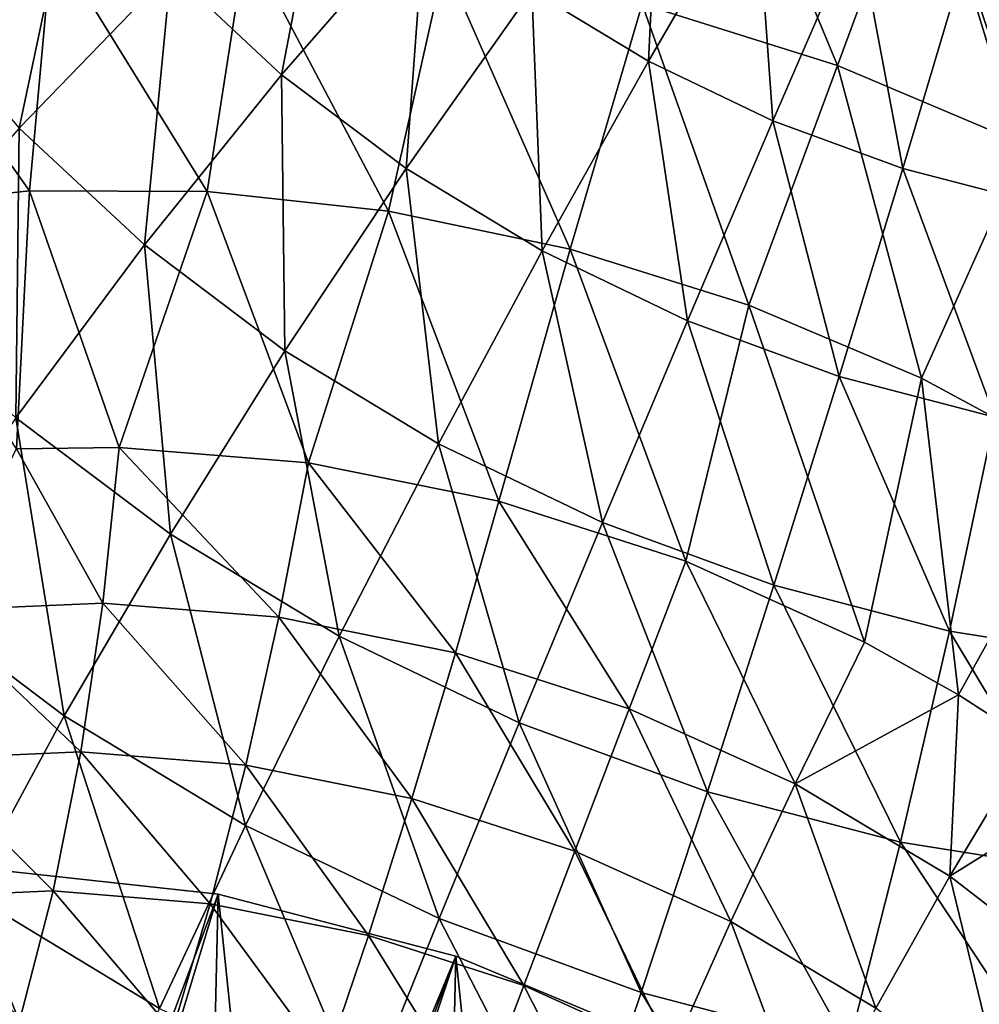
# Model space of a CAD drawing. Header units: millimetres. Extents: x 0 to 1220, y 0 to 506.
# Tile 247 of 256: x 1031 to 1047, y 465 to 482. Entities that reach past the tile are written whole.
import ezdxf

# ---------------------------------------------------------------- set-up
doc = ezdxf.new("R2010")
doc.units = ezdxf.units.MM
doc.header["$LTSCALE"] = 25.4
doc.layers.get('0').update_dxf_attribs({"true_color": 0xff5454})

# ---------------------------------------------------------------- blocks, each defined once
blk = doc.blocks.new('TWIG-VI-9138.STL')
at = {"color": 7, "true_color": 0xffffff}
mesh = blk.add_polyface(dxfattribs=at)
corners = [(469.341, 501.464, 609.487), (471.414, 496.464, 607.558), (468.122, 497.495, 607.746), (472.857, 500.363, 609.286)]
mesh.append_faces([[corners[k] for k in face] for face in [(0, 1, 2), (1, 0, 3)]], dxfattribs={"vtx0": -1, "color": 7})
mesh = blk.add_polyface(dxfattribs=at)
corners = [(462.036, 496.307, 667.259), (462.859, 500.578, 666.212), (460.167, 498.052, 666.306), (464.459, 499.084, 667.028)]
mesh.append_faces([[corners[k] for k in face] for face in [(0, 1, 2), (1, 0, 3)]], dxfattribs={"vtx0": -1, "color": 7})
mesh = blk.add_polyface(dxfattribs=at)
corners = [(468.226, 496.537, 668.063), (468.425, 500.614, 666.863), (466.259, 497.729, 667.649), (470.033, 499.64, 667.201)]
mesh.append_faces([[corners[k] for k in face] for face in [(0, 1, 2), (1, 0, 3)]], dxfattribs={"vtx0": -1, "color": 7})
mesh = blk.add_polyface(dxfattribs=at)
corners = [(472.857, 500.363, 609.286), (474.594, 495.122, 607.693), (471.414, 496.464, 607.558), (476.255, 498.93, 609.43)]
mesh.append_faces([[corners[k] for k in face] for face in [(0, 1, 2), (1, 0, 3)]], dxfattribs={"vtx0": -1, "color": 7})
mesh = blk.add_polyface(dxfattribs=at)
corners = [(457.614, 495.406, 665.968), (458.565, 499.927, 665.141), (455.806, 497.522, 664.653), (460.167, 498.052, 666.306)]
mesh.append_faces([[corners[k] for k in face] for face in [(0, 1, 2), (1, 0, 3)]], dxfattribs={"vtx0": -1, "color": 7})
mesh = blk.add_polyface(dxfattribs=at)
corners = [(470.326, 495.531, 668.263), (470.033, 499.64, 667.201), (468.226, 496.537, 668.063), (471.75, 498.816, 667.365)]
mesh.append_faces([[corners[k] for k in face] for face in [(0, 1, 2), (1, 0, 3)]], dxfattribs={"vtx0": -1, "color": 7})
mesh = blk.add_polyface(dxfattribs=at)
corners = [(464.137, 494.726, 667.984), (464.459, 499.084, 667.028), (462.036, 496.307, 667.259), (466.259, 497.729, 667.649)]
mesh.append_faces([[corners[k] for k in face] for face in [(0, 1, 2), (1, 0, 3)]], dxfattribs={"vtx0": -1, "color": 7})
mesh = blk.add_polyface(dxfattribs=at)
corners = [(472.52, 494.726, 668.245), (471.75, 498.816, 667.365), (470.326, 495.531, 668.263), (473.544, 498.159, 667.35)]
mesh.append_faces([[corners[k] for k in face] for face in [(0, 1, 2), (1, 0, 3)]], dxfattribs={"vtx0": -1, "color": 7})
mesh = blk.add_polyface(dxfattribs=at)
corners = [(455.024, 498.232, 611.571), (457.788, 494.349, 608.656), (454.907, 494.041, 609.928), (458.17, 498.569, 610.182)]
mesh.append_faces([[corners[k] for k in face] for face in [(0, 1, 2), (1, 0, 3)]], dxfattribs={"vtx0": -1, "color": 7})
mesh = blk.add_polyface(dxfattribs=at)
corners = [(458.17, 498.569, 610.182), (460.784, 494.338, 607.637), (457.788, 494.349, 608.656), (461.44, 498.557, 609.07)]
mesh.append_faces([[corners[k] for k in face] for face in [(0, 1, 2), (1, 0, 3)]], dxfattribs={"vtx0": -1, "color": 7})
mesh = blk.add_polyface(dxfattribs=at)
corners = [(461.44, 498.557, 609.07), (463.842, 494.008, 606.888), (460.784, 494.338, 607.637), (464.778, 498.196, 608.253)]
mesh.append_faces([[corners[k] for k in face] for face in [(0, 1, 2), (1, 0, 3)]], dxfattribs={"vtx0": -1, "color": 7})
mesh = blk.add_polyface(dxfattribs=at)
corners = [(464.778, 498.196, 608.253), (466.905, 493.365, 606.424), (463.842, 494.008, 606.888), (468.122, 497.495, 607.746)]
mesh.append_faces([[corners[k] for k in face] for face in [(0, 1, 2), (1, 0, 3)]], dxfattribs={"vtx0": -1, "color": 7})
mesh = blk.add_polyface(dxfattribs=at)
corners = [(459.723, 493.438, 667.044), (460.167, 498.052, 666.306), (457.614, 495.406, 665.968), (462.036, 496.307, 667.259)]
mesh.append_faces([[corners[k] for k in face] for face in [(0, 1, 2), (1, 0, 3)]], dxfattribs={"vtx0": -1, "color": 7})
mesh = blk.add_polyface(dxfattribs=at)
corners = [(474.769, 494.139, 668.01), (473.544, 498.159, 667.35), (472.52, 494.726, 668.245), (475.383, 497.679, 667.157)]
mesh.append_faces([[corners[k] for k in face] for face in [(0, 1, 2), (1, 0, 3)]], dxfattribs={"vtx0": -1, "color": 7})
mesh = blk.add_polyface(dxfattribs=at)
corners = [(466.434, 493.335, 668.468), (466.259, 497.729, 667.649), (464.137, 494.726, 667.984), (468.226, 496.537, 668.063)]
mesh.append_faces([[corners[k] for k in face] for face in [(0, 1, 2), (1, 0, 3)]], dxfattribs={"vtx0": -1, "color": 7})
mesh = blk.add_polyface(dxfattribs=at)
corners = [(468.122, 497.495, 607.746), (469.921, 492.421, 606.252), (466.905, 493.365, 606.424), (471.414, 496.464, 607.558)]
mesh.append_faces([[corners[k] for k in face] for face in [(0, 1, 2), (1, 0, 3)]], dxfattribs={"vtx0": -1, "color": 7})
mesh = blk.add_polyface(dxfattribs=at)
corners = [(468.885, 492.159, 668.701), (468.226, 496.537, 668.063), (466.434, 493.335, 668.468), (470.326, 495.531, 668.263)]
mesh.append_faces([[corners[k] for k in face] for face in [(0, 1, 2), (1, 0, 3)]], dxfattribs={"vtx0": -1, "color": 7})
mesh = blk.add_polyface(dxfattribs=at)
corners = [(471.414, 496.464, 607.558), (472.835, 491.192, 606.375), (469.921, 492.421, 606.252), (474.594, 495.122, 607.693)]
mesh.append_faces([[corners[k] for k in face] for face in [(0, 1, 2), (1, 0, 3)]], dxfattribs={"vtx0": -1, "color": 7})
mesh = blk.add_polyface(dxfattribs=at)
corners = [(462.094, 491.653, 667.862), (462.036, 496.307, 667.259), (459.723, 493.438, 667.044), (464.137, 494.726, 667.984)]
mesh.append_faces([[corners[k] for k in face] for face in [(0, 1, 2), (1, 0, 3)]], dxfattribs={"vtx0": -1, "color": 7})
mesh = blk.add_polyface(dxfattribs=at)
corners = [(471.446, 491.22, 668.68), (470.326, 495.531, 668.263), (468.885, 492.159, 668.701), (472.52, 494.726, 668.245)]
mesh.append_faces([[corners[k] for k in face] for face in [(0, 1, 2), (1, 0, 3)]], dxfattribs={"vtx0": -1, "color": 7})
mesh = blk.add_polyface(dxfattribs=at)
corners = [(457.557, 490.52, 666.385), (457.614, 495.406, 665.968), (455.241, 492.682, 665.203), (459.723, 493.438, 667.044)]
mesh.append_faces([[corners[k] for k in face] for face in [(0, 1, 2), (1, 0, 3)]], dxfattribs={"vtx0": -1, "color": 7})
mesh = blk.add_polyface(dxfattribs=at)
corners = [(474.594, 495.122, 607.693), (475.594, 489.7, 606.792), (472.835, 491.192, 606.375), (477.607, 493.493, 608.147)]
mesh.append_faces([[corners[k] for k in face] for face in [(0, 1, 2), (1, 0, 3)]], dxfattribs={"vtx0": -1, "color": 7})
mesh = blk.add_polyface(dxfattribs=at)
corners = [(464.685, 490.083, 668.407), (464.137, 494.726, 667.984), (462.094, 491.653, 667.862), (466.434, 493.335, 668.468)]
mesh.append_faces([[corners[k] for k in face] for face in [(0, 1, 2), (1, 0, 3)]], dxfattribs={"vtx0": -1, "color": 7})
mesh = blk.add_polyface(dxfattribs=at)
corners = [(474.072, 490.534, 668.405), (472.52, 494.726, 668.245), (471.446, 491.22, 668.68), (474.769, 494.139, 668.01)]
mesh.append_faces([[corners[k] for k in face] for face in [(0, 1, 2), (1, 0, 3)]], dxfattribs={"vtx0": -1, "color": 7})
mesh = blk.add_polyface(dxfattribs=at)
corners = [(457.788, 494.349, 608.656), (457.568, 489.996, 607.526), (454.907, 494.041, 609.928)]
mesh.append_faces([[corners[k] for k in face] for face in [(0, 1, 2)]], dxfattribs={"color": 7})
mesh = blk.add_polyface(dxfattribs=at)
corners = [(459.297, 490.022, 606.908), (457.568, 489.996, 607.526), (457.788, 494.349, 608.656)]
mesh.append_faces([[corners[k] for k in face] for face in [(0, 1, 2)]], dxfattribs={"color": 7})
mesh = blk.add_polyface(dxfattribs=at)
corners = [(460.784, 494.338, 607.637), (459.297, 490.022, 606.908), (457.788, 494.349, 608.656)]
mesh.append_faces([[corners[k] for k in face] for face in [(0, 1, 2)]], dxfattribs={"color": 7})
mesh = blk.add_polyface(dxfattribs=at)
corners = [(462.49, 489.763, 606.048), (459.297, 490.022, 606.908), (460.784, 494.338, 607.637)]
mesh.append_faces([[corners[k] for k in face] for face in [(0, 1, 2)]], dxfattribs={"color": 7})
mesh = blk.add_polyface(dxfattribs=at)
corners = [(463.842, 494.008, 606.888), (462.49, 489.763, 606.048), (460.784, 494.338, 607.637)]
mesh.append_faces([[corners[k] for k in face] for face in [(0, 1, 2)]], dxfattribs={"color": 7})
mesh = blk.add_polyface(dxfattribs=at)
corners = [(465.703, 489.118, 605.535), (462.49, 489.763, 606.048), (463.842, 494.008, 606.888)]
mesh.append_faces([[corners[k] for k in face] for face in [(0, 1, 2)]], dxfattribs={"color": 7})
mesh = blk.add_polyface(dxfattribs=at)
corners = [(466.905, 493.365, 606.424), (465.703, 489.118, 605.535), (463.842, 494.008, 606.888)]
mesh.append_faces([[corners[k] for k in face] for face in [(0, 1, 2)]], dxfattribs={"color": 7})
mesh = blk.add_polyface(dxfattribs=at)
corners = [(460.162, 488.56, 667.284), (459.723, 493.438, 667.044), (457.557, 490.52, 666.385), (462.094, 491.653, 667.862)]
mesh.append_faces([[corners[k] for k in face] for face in [(0, 1, 2), (1, 0, 3)]], dxfattribs={"vtx0": -1, "color": 7})
mesh = blk.add_polyface(dxfattribs=at)
corners = [(468.857, 488.101, 605.381), (465.703, 489.118, 605.535), (466.905, 493.365, 606.424)]
mesh.append_faces([[corners[k] for k in face] for face in [(0, 1, 2)]], dxfattribs={"color": 7})
mesh = blk.add_polyface(dxfattribs=at)
corners = [(469.921, 492.421, 606.252), (468.857, 488.101, 605.381), (466.905, 493.365, 606.424)]
mesh.append_faces([[corners[k] for k in face] for face in [(0, 1, 2)]], dxfattribs={"color": 7})
mesh = blk.add_polyface(dxfattribs=at)
corners = [(467.451, 488.757, 668.67), (466.434, 493.335, 668.468), (464.685, 490.083, 668.407), (468.885, 492.159, 668.701)]
mesh.append_faces([[corners[k] for k in face] for face in [(0, 1, 2), (1, 0, 3)]], dxfattribs={"vtx0": -1, "color": 7})
mesh = blk.add_polyface(dxfattribs=at)
corners = [(471.874, 486.738, 605.592), (468.857, 488.101, 605.381), (469.921, 492.421, 606.252)]
mesh.append_faces([[corners[k] for k in face] for face in [(0, 1, 2)]], dxfattribs={"color": 7})
mesh = blk.add_polyface(dxfattribs=at)
corners = [(472.835, 491.192, 606.375), (471.874, 486.738, 605.592), (469.921, 492.421, 606.252)]
mesh.append_faces([[corners[k] for k in face] for face in [(0, 1, 2)]], dxfattribs={"color": 7})
mesh = blk.add_polyface(dxfattribs=at)
corners = [(470.341, 487.697, 668.647), (468.885, 492.159, 668.701), (467.451, 488.757, 668.67), (471.446, 491.22, 668.68)]
mesh.append_faces([[corners[k] for k in face] for face in [(0, 1, 2), (1, 0, 3)]], dxfattribs={"vtx0": -1, "color": 7})
mesh = blk.add_polyface(dxfattribs=at)
corners = [(463.009, 486.836, 667.883), (462.094, 491.653, 667.862), (460.162, 488.56, 667.284), (464.685, 490.083, 668.407)]
mesh.append_faces([[corners[k] for k in face] for face in [(0, 1, 2), (1, 0, 3)]], dxfattribs={"vtx0": -1, "color": 7})
mesh = blk.add_polyface(dxfattribs=at)
corners = [(473.304, 486.923, 668.336), (471.446, 491.22, 668.68), (470.341, 487.697, 668.647), (474.072, 490.534, 668.405)]
mesh.append_faces([[corners[k] for k in face] for face in [(0, 1, 2), (1, 0, 3)]], dxfattribs={"vtx0": -1, "color": 7})
mesh = blk.add_polyface(dxfattribs=at)
corners = [(473.456, 485.847, 605.863), (471.874, 486.738, 605.592), (472.835, 491.192, 606.375)]
mesh.append_faces([[corners[k] for k in face] for face in [(0, 1, 2)]], dxfattribs={"color": 7})
mesh = blk.add_polyface(dxfattribs=at)
corners = [(475.594, 489.7, 606.792), (473.456, 485.847, 605.863), (472.835, 491.192, 606.375)]
mesh.append_faces([[corners[k] for k in face] for face in [(0, 1, 2)]], dxfattribs={"color": 7})
mesh = blk.add_polyface(dxfattribs=at)
corners = [(476.288, 486.449, 667.745), (474.072, 490.534, 668.405), (473.304, 486.923, 668.336), (476.717, 490.114, 667.881)]
mesh.append_faces([[corners[k] for k in face] for face in [(0, 1, 2), (1, 0, 3)]], dxfattribs={"vtx0": -1, "color": 7})
mesh = blk.add_polyface(dxfattribs=at)
corners = [(458.372, 485.496, 666.26), (457.557, 490.52, 666.385), (455.574, 487.603, 665.295), (460.162, 488.56, 667.284)]
mesh.append_faces([[corners[k] for k in face] for face in [(0, 1, 2), (1, 0, 3)]], dxfattribs={"vtx0": -1, "color": 7})
mesh = blk.add_polyface(dxfattribs=at)
corners = [(466.047, 485.378, 668.172), (464.685, 490.083, 668.407), (463.009, 486.836, 667.883), (467.451, 488.757, 668.67)]
mesh.append_faces([[corners[k] for k in face] for face in [(0, 1, 2), (1, 0, 3)]], dxfattribs={"vtx0": -1, "color": 7})
mesh = blk.add_polyface(dxfattribs=at)
corners = [(459.025, 487.397, 606.232), (456.151, 487.272, 607.334), (457.568, 489.996, 607.526)]
mesh.append_faces([[corners[k] for k in face] for face in [(0, 1, 2)]], dxfattribs={"color": 7})
mesh = blk.add_polyface(dxfattribs=at)
corners = [(459.297, 490.022, 606.908), (459.025, 487.397, 606.232), (457.568, 489.996, 607.526)]
mesh.append_faces([[corners[k] for k in face] for face in [(0, 1, 2)]], dxfattribs={"color": 7})
mesh = blk.add_polyface(dxfattribs=at)
corners = [(459.297, 490.022, 606.908), (461.99, 487.157, 605.432), (459.025, 487.397, 606.232), (462.49, 489.763, 606.048)]
mesh.append_faces([[corners[k] for k in face] for face in [(0, 1, 2), (1, 0, 3)]], dxfattribs={"vtx0": -1, "color": 7})
mesh = blk.add_polyface(dxfattribs=at)
corners = [(462.49, 489.763, 606.048), (464.974, 486.558, 604.956), (461.99, 487.157, 605.432), (465.703, 489.118, 605.535)]
mesh.append_faces([[corners[k] for k in face] for face in [(0, 1, 2), (1, 0, 3)]], dxfattribs={"vtx0": -1, "color": 7})
mesh = blk.add_polyface(dxfattribs=at)
corners = [(475.594, 489.7, 606.792), (474.679, 485.062, 606.161), (473.456, 485.847, 605.863)]
mesh.append_faces([[corners[k] for k in face] for face in [(0, 1, 2)]], dxfattribs={"color": 7})
mesh = blk.add_polyface(dxfattribs=at)
corners = [(465.703, 489.118, 605.535), (467.903, 485.613, 604.813), (464.974, 486.558, 604.956), (468.857, 488.101, 605.381)]
mesh.append_faces([[corners[k] for k in face] for face in [(0, 1, 2), (1, 0, 3)]], dxfattribs={"vtx0": -1, "color": 7})
mesh = blk.add_polyface(dxfattribs=at)
corners = [(469.222, 484.214, 668.146), (467.451, 488.757, 668.67), (466.047, 485.378, 668.172), (470.341, 487.697, 668.647)]
mesh.append_faces([[corners[k] for k in face] for face in [(0, 1, 2), (1, 0, 3)]], dxfattribs={"vtx0": -1, "color": 7})
mesh = blk.add_polyface(dxfattribs=at)
corners = [(461.431, 483.644, 666.904), (460.162, 488.56, 667.284), (458.372, 485.496, 666.26), (463.009, 486.836, 667.883)]
mesh.append_faces([[corners[k] for k in face] for face in [(0, 1, 2), (1, 0, 3)]], dxfattribs={"vtx0": -1, "color": 7})
mesh = blk.add_polyface(dxfattribs=at)
corners = [(468.857, 488.101, 605.381), (470.704, 484.348, 605.009), (467.903, 485.613, 604.813), (471.874, 486.738, 605.592)]
mesh.append_faces([[corners[k] for k in face] for face in [(0, 1, 2), (1, 0, 3)]], dxfattribs={"vtx0": -1, "color": 7})
mesh = blk.add_polyface(dxfattribs=at)
corners = [(456.755, 482.512, 664.807), (455.574, 487.603, 665.295), (453.806, 484.732, 663.789), (458.372, 485.496, 666.26)]
mesh.append_faces([[corners[k] for k in face] for face in [(0, 1, 2), (1, 0, 3)]], dxfattribs={"vtx0": -1, "color": 7})
mesh = blk.add_polyface(dxfattribs=at)
corners = [(472.477, 483.364, 667.805), (470.341, 487.697, 668.647), (469.222, 484.214, 668.146), (473.304, 486.923, 668.336)]
mesh.append_faces([[corners[k] for k in face] for face in [(0, 1, 2), (1, 0, 3)]], dxfattribs={"vtx0": -1, "color": 7})
mesh = blk.add_polyface(dxfattribs=at)
corners = [(456.151, 487.272, 607.334), (458.651, 484.889, 605.235), (455.953, 484.772, 606.27), (459.025, 487.397, 606.232)]
mesh.append_faces([[corners[k] for k in face] for face in [(0, 1, 2), (1, 0, 3)]], dxfattribs={"vtx0": -1, "color": 7})
mesh = blk.add_polyface(dxfattribs=at)
corners = [(459.025, 487.397, 606.232), (461.435, 484.664, 604.485), (458.651, 484.889, 605.235), (461.99, 487.157, 605.432)]
mesh.append_faces([[corners[k] for k in face] for face in [(0, 1, 2), (1, 0, 3)]], dxfattribs={"vtx0": -1, "color": 7})
mesh = blk.add_polyface(dxfattribs=at)
corners = [(461.99, 487.157, 605.432), (464.236, 484.101, 604.037), (461.435, 484.664, 604.485), (464.974, 486.558, 604.956)]
mesh.append_faces([[corners[k] for k in face] for face in [(0, 1, 2), (1, 0, 3)]], dxfattribs={"vtx0": -1, "color": 7})
mesh = blk.add_polyface(dxfattribs=at)
corners = [(475.755, 482.843, 667.156), (473.304, 486.923, 668.336), (472.477, 483.364, 667.805), (476.288, 486.449, 667.745)]
mesh.append_faces([[corners[k] for k in face] for face in [(0, 1, 2), (1, 0, 3)]], dxfattribs={"vtx0": -1, "color": 7})
mesh = blk.add_polyface(dxfattribs=at)
corners = [(464.695, 482.079, 667.215), (463.009, 486.836, 667.883), (461.431, 483.644, 666.904), (466.047, 485.378, 668.172)]
mesh.append_faces([[corners[k] for k in face] for face in [(0, 1, 2), (1, 0, 3)]], dxfattribs={"vtx0": -1, "color": 7})
mesh = blk.add_polyface(dxfattribs=at)
corners = [(473.456, 485.847, 605.863), (470.704, 484.348, 605.009), (471.874, 486.738, 605.592)]
mesh.append_faces([[corners[k] for k in face] for face in [(0, 1, 2)]], dxfattribs={"color": 7})
mesh = blk.add_polyface(dxfattribs=at)
corners = [(464.974, 486.558, 604.956), (466.986, 483.215, 603.904), (464.236, 484.101, 604.037), (467.903, 485.613, 604.813)]
mesh.append_faces([[corners[k] for k in face] for face in [(0, 1, 2), (1, 0, 3)]], dxfattribs={"vtx0": -1, "color": 7})
mesh = blk.add_polyface(dxfattribs=at)
corners = [(473.456, 485.847, 605.863), (473.31, 482.791, 605.537), (470.704, 484.348, 605.009)]
mesh.append_faces([[corners[k] for k in face] for face in [(0, 1, 2)]], dxfattribs={"color": 7})
mesh = blk.add_polyface(dxfattribs=at)
corners = [(474.679, 485.062, 606.161), (473.31, 482.791, 605.537), (473.456, 485.847, 605.863)]
mesh.append_faces([[corners[k] for k in face] for face in [(0, 1, 2)]], dxfattribs={"color": 7})
mesh = blk.add_polyface(dxfattribs=at)
corners = [(467.903, 485.613, 604.813), (469.616, 482.026, 604.087), (466.986, 483.215, 603.904), (470.704, 484.348, 605.009)]
mesh.append_faces([[corners[k] for k in face] for face in [(0, 1, 2), (1, 0, 3)]], dxfattribs={"vtx0": -1, "color": 7})
mesh = blk.add_polyface(dxfattribs=at)
corners = [(459.978, 480.56, 665.485), (458.372, 485.496, 666.26), (456.755, 482.512, 664.807), (461.431, 483.644, 666.904)]
mesh.append_faces([[corners[k] for k in face] for face in [(0, 1, 2), (1, 0, 3)]], dxfattribs={"vtx0": -1, "color": 7})
mesh = blk.add_polyface(dxfattribs=at)
corners = [(468.106, 480.828, 667.187), (466.047, 485.378, 668.172), (464.695, 482.079, 667.215), (469.222, 484.214, 668.146)]
mesh.append_faces([[corners[k] for k in face] for face in [(0, 1, 2), (1, 0, 3)]], dxfattribs={"vtx0": -1, "color": 7})
mesh = blk.add_polyface(dxfattribs=at)
corners = [(475.738, 484.305, 606.49), (473.31, 482.791, 605.537), (474.679, 485.062, 606.161)]
mesh.append_faces([[corners[k] for k in face] for face in [(0, 1, 2)]], dxfattribs={"color": 7})
mesh = blk.add_polyface(dxfattribs=at)
corners = [(455.953, 484.772, 606.27), (458.182, 482.541, 603.936), (455.612, 482.429, 604.922), (458.651, 484.889, 605.235)]
mesh.append_faces([[corners[k] for k in face] for face in [(0, 1, 2), (1, 0, 3)]], dxfattribs={"vtx0": -1, "color": 7})
mesh = blk.add_polyface(dxfattribs=at)
corners = [(458.651, 484.889, 605.235), (460.834, 482.326, 603.221), (458.182, 482.541, 603.936), (461.435, 484.664, 604.485)]
mesh.append_faces([[corners[k] for k in face] for face in [(0, 1, 2), (1, 0, 3)]], dxfattribs={"vtx0": -1, "color": 7})
mesh = blk.add_polyface(dxfattribs=at)
corners = [(461.435, 484.664, 604.485), (463.503, 481.79, 602.795), (460.834, 482.326, 603.221), (464.236, 484.101, 604.037)]
mesh.append_faces([[corners[k] for k in face] for face in [(0, 1, 2), (1, 0, 3)]], dxfattribs={"vtx0": -1, "color": 7})
mesh = blk.add_polyface(dxfattribs=at)
corners = [(470.704, 484.348, 605.009), (472.062, 480.565, 604.583), (469.616, 482.026, 604.087), (473.31, 482.791, 605.537)]
mesh.append_faces([[corners[k] for k in face] for face in [(0, 1, 2), (1, 0, 3)]], dxfattribs={"vtx0": -1, "color": 7})
mesh = blk.add_polyface(dxfattribs=at)
corners = [(475.738, 484.305, 606.49), (475.655, 480.983, 606.386), (473.31, 482.791, 605.537)]
mesh.append_faces([[corners[k] for k in face] for face in [(0, 1, 2)]], dxfattribs={"color": 7})
mesh = blk.add_polyface(dxfattribs=at)
corners = [(464.236, 484.101, 604.037), (466.122, 480.946, 602.668), (463.503, 481.79, 602.795), (466.986, 483.215, 603.904)]
mesh.append_faces([[corners[k] for k in face] for face in [(0, 1, 2), (1, 0, 3)]], dxfattribs={"vtx0": -1, "color": 7})
mesh = blk.add_polyface(dxfattribs=at)
corners = [(471.604, 479.915, 666.82), (469.222, 484.214, 668.146), (468.106, 480.828, 667.187), (472.477, 483.364, 667.805)]
mesh.append_faces([[corners[k] for k in face] for face in [(0, 1, 2), (1, 0, 3)]], dxfattribs={"vtx0": -1, "color": 7})
mesh = blk.add_polyface(dxfattribs=at)
corners = [(463.418, 478.91, 665.813), (461.431, 483.644, 666.904), (459.978, 480.56, 665.485), (464.695, 482.079, 667.215)]
mesh.append_faces([[corners[k] for k in face] for face in [(0, 1, 2), (1, 0, 3)]], dxfattribs={"vtx0": -1, "color": 7})
mesh = blk.add_polyface(dxfattribs=at)
corners = [(475.125, 479.355, 666.123), (472.477, 483.364, 667.805), (471.604, 479.915, 666.82), (475.755, 482.843, 667.156)]
mesh.append_faces([[corners[k] for k in face] for face in [(0, 1, 2), (1, 0, 3)]], dxfattribs={"vtx0": -1, "color": 7})
mesh = blk.add_polyface(dxfattribs=at)
corners = [(466.986, 483.215, 603.904), (468.628, 479.814, 602.843), (466.122, 480.946, 602.668), (469.616, 482.026, 604.087)]
mesh.append_faces([[corners[k] for k in face] for face in [(0, 1, 2), (1, 0, 3)]], dxfattribs={"vtx0": -1, "color": 7})
at = {"color": 0}
mesh = blk.add_polyface(dxfattribs=at)
corners = [(440.333, 467.552, 618.658), (440.475, 473.644, 613.036), (440.009, 470.671, 615.916), (441.437, 464.406, 621.156), (441.716, 476.357, 610.128), (443.277, 461.355, 623.314), (443.682, 478.705, 607.304), (445.784, 458.517, 625.05), (446.298, 480.599, 604.673), (448.859, 455.999, 626.297), (449.464, 481.965, 602.336), (452.386, 453.899, 627.006), (453.059, 482.751, 600.382), (456.229, 452.297, 627.151), (456.943, 482.926, 598.887), (460.24, 451.255, 626.726), (460.968, 482.485, 597.908), (464.265, 450.814, 625.747), (464.979, 481.443, 597.483), (468.149, 450.99, 624.252), (468.822, 479.841, 597.628), (471.743, 451.775, 622.298), (472.349, 477.741, 598.337), (474.91, 453.141, 619.961), (475.424, 475.224, 599.584), (477.526, 455.035, 617.33), (477.93, 472.385, 601.32), (479.492, 457.383, 614.506), (479.771, 469.334, 603.478), (480.732, 460.096, 611.598), (480.874, 466.188, 605.976), (481.199, 463.069, 608.718)]
mesh.append_faces([[corners[k] for k in face] for face in [(0, 1, 2), (30, 29, 31)]], dxfattribs={"vtx0": -1, "color": 0})
mesh.append_faces([[corners[k] for k in face] for face in [(1, 3, 4), (4, 5, 6), (6, 7, 8), (8, 9, 10), (10, 11, 12), (12, 13, 14), (14, 15, 16), (16, 17, 18), (18, 19, 20), (20, 21, 22), (22, 23, 24), (24, 25, 26), (26, 27, 28), (28, 29, 30)]], dxfattribs={"vtx0": -1, "vtx1": -1, "color": 0})
mesh.append_faces([[corners[k] for k in face] for face in [(1, 0, 3), (4, 3, 5), (6, 5, 7), (8, 7, 9), (10, 9, 11), (12, 11, 13), (14, 13, 15), (16, 15, 17), (18, 17, 19), (20, 19, 21), (22, 21, 23), (24, 23, 25), (26, 25, 27), (28, 27, 29)]], dxfattribs={"vtx0": -1, "vtx2": -1, "color": 0})
mesh = blk.add_polyface(dxfattribs=at)
corners = [(456.943, 482.926, 598.887), (460.968, 482.485, 597.908), (446.224, 443.228, 554.995)]
mesh.append_faces([[corners[k] for k in face] for face in [(0, 1, 2)]], dxfattribs={"color": 0})
at = {"color": 7, "true_color": 0xffffff}
mesh = blk.add_polyface(dxfattribs=at)
corners = [(473.31, 482.791, 605.537), (474.264, 478.868, 605.38), (472.062, 480.565, 604.583), (475.655, 480.983, 606.386)]
mesh.append_faces([[corners[k] for k in face] for face in [(0, 1, 2), (1, 0, 3)]], dxfattribs={"vtx0": -1, "color": 7})
at = {"color": 0}
mesh = blk.add_polyface(dxfattribs=at)
corners = [(460.968, 482.485, 597.908), (448.909, 442.599, 554.648), (446.224, 443.228, 554.995)]
mesh.append_faces([[corners[k] for k in face] for face in [(0, 1, 2)]], dxfattribs={"color": 0})
mesh = blk.add_polyface(dxfattribs=at)
corners = [(460.968, 482.485, 597.908), (464.979, 481.443, 597.483), (448.909, 442.599, 554.648)]
mesh.append_faces([[corners[k] for k in face] for face in [(0, 1, 2)]], dxfattribs={"color": 0})
at = {"color": 7, "true_color": 0xffffff}
mesh = blk.add_polyface(dxfattribs=at)
corners = [(455.612, 482.429, 604.922), (457.626, 480.392, 602.357), (455.133, 480.283, 603.313), (458.182, 482.541, 603.936)]
mesh.append_faces([[corners[k] for k in face] for face in [(0, 1, 2), (1, 0, 3)]], dxfattribs={"vtx0": -1, "color": 7})
mesh = blk.add_polyface(dxfattribs=at)
corners = [(458.673, 477.634, 663.65), (456.755, 482.512, 664.807), (455.335, 479.656, 662.948), (459.978, 480.56, 665.485)]
mesh.append_faces([[corners[k] for k in face] for face in [(0, 1, 2), (1, 0, 3)]], dxfattribs={"vtx0": -1, "color": 7})
mesh = blk.add_polyface(dxfattribs=at)
corners = [(458.182, 482.541, 603.936), (460.198, 480.184, 601.664), (457.626, 480.392, 602.357), (460.834, 482.326, 603.221)]
mesh.append_faces([[corners[k] for k in face] for face in [(0, 1, 2), (1, 0, 3)]], dxfattribs={"vtx0": -1, "color": 7})
mesh = blk.add_polyface(dxfattribs=at)
corners = [(460.834, 482.326, 603.221), (462.786, 479.664, 601.25), (460.198, 480.184, 601.664), (463.503, 481.79, 602.795)]
mesh.append_faces([[corners[k] for k in face] for face in [(0, 1, 2), (1, 0, 3)]], dxfattribs={"vtx0": -1, "color": 7})
mesh = blk.add_polyface(dxfattribs=at)
corners = [(467.013, 477.592, 665.783), (464.695, 482.079, 667.215), (463.418, 478.91, 665.813), (468.106, 480.828, 667.187)]
mesh.append_faces([[corners[k] for k in face] for face in [(0, 1, 2), (1, 0, 3)]], dxfattribs={"vtx0": -1, "color": 7})
mesh = blk.add_polyface(dxfattribs=at)
corners = [(469.616, 482.026, 604.087), (470.958, 478.422, 603.315), (468.628, 479.814, 602.843), (472.062, 480.565, 604.583)]
mesh.append_faces([[corners[k] for k in face] for face in [(0, 1, 2), (1, 0, 3)]], dxfattribs={"vtx0": -1, "color": 7})
mesh = blk.add_polyface(dxfattribs=at)
corners = [(463.503, 481.79, 602.795), (465.326, 478.845, 601.127), (462.786, 479.664, 601.25), (466.122, 480.946, 602.668)]
mesh.append_faces([[corners[k] for k in face] for face in [(0, 1, 2), (1, 0, 3)]], dxfattribs={"vtx0": -1, "color": 7})
at = {"color": 0}
mesh = blk.add_polyface(dxfattribs=at)
corners = [(464.979, 481.443, 597.483), (450.235, 442.187, 554.569), (448.909, 442.599, 554.648)]
mesh.append_faces([[corners[k] for k in face] for face in [(0, 1, 2)]], dxfattribs={"color": 0})
mesh = blk.add_polyface(dxfattribs=at)
corners = [(464.979, 481.443, 597.483), (451.715, 441.645, 554.557), (450.235, 442.187, 554.569)]
mesh.append_faces([[corners[k] for k in face] for face in [(0, 1, 2)]], dxfattribs={"color": 0})
mesh = blk.add_polyface(dxfattribs=at)
corners = [(468.822, 479.841, 597.628), (451.715, 441.645, 554.557), (464.979, 481.443, 597.483)]
mesh.append_faces([[corners[k] for k in face] for face in [(0, 1, 2)]], dxfattribs={"color": 0})
at = {"color": 7, "true_color": 0xffffff}
mesh = blk.add_polyface(dxfattribs=at)
corners = [(466.122, 480.946, 602.668), (467.756, 477.747, 601.296), (465.326, 478.845, 601.127), (468.628, 479.814, 602.843)]
mesh.append_faces([[corners[k] for k in face] for face in [(0, 1, 2), (1, 0, 3)]], dxfattribs={"vtx0": -1, "color": 7})
mesh = blk.add_polyface(dxfattribs=at)
corners = [(470.699, 476.63, 665.397), (468.106, 480.828, 667.187), (467.013, 477.592, 665.783), (471.604, 479.915, 666.82)]
mesh.append_faces([[corners[k] for k in face] for face in [(0, 1, 2), (1, 0, 3)]], dxfattribs={"vtx0": -1, "color": 7})

msp = doc.modelspace()

# ---------------------------------------------------------------- block references
at = {"color": 250, "true_color": 0x262626}
msp.add_blockref('TWIG-VI-9138.STL', (573.181, -15.244, -16.545), dxfattribs=at)

doc.saveas('drawing.dxf')
